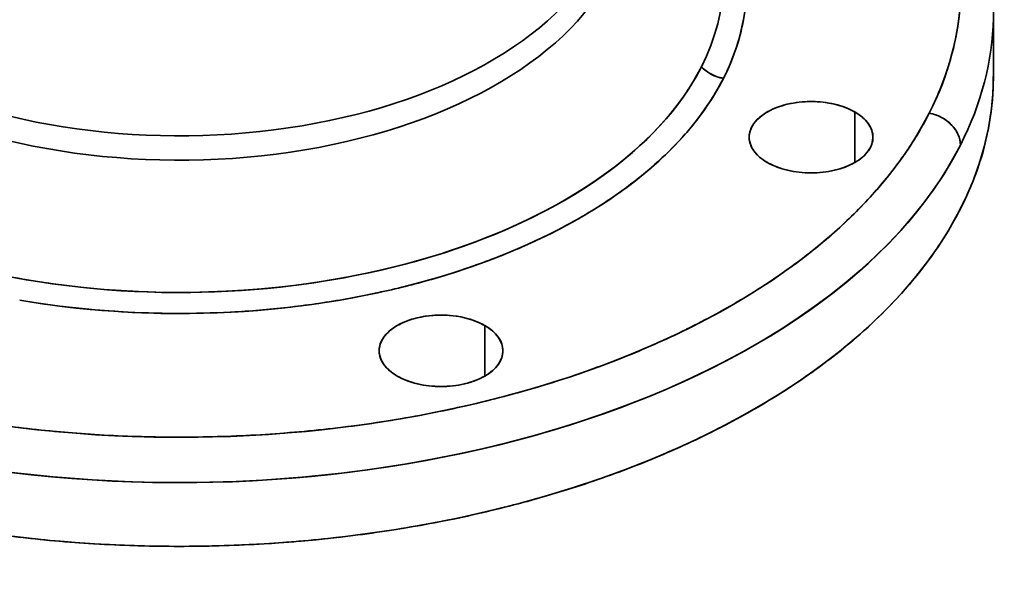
# Model space of a CAD drawing. Header units: inches. Extents: x 3748 to 4949, y 493 to 1838.
# Tile 21 of 27: x 4743 to 4895, y 1449 to 1536. Entities that reach past the tile are written whole.
import ezdxf

# ---------------------------------------------------------------- set-up
doc = ezdxf.new("R2010")
doc.units = ezdxf.units.IN
doc.header["$MEASUREMENT"] = 0

msp = doc.modelspace()

# ---------------------------------------------------------------- linework, layer by layer
at = {"color": 7, "lineweight": 35, "ltscale": 0.244948}
msp.add_line((4892.86, 1527.12), (4892.86, 1536.92), dxfattribs=at)
at = {"color": 7, "lineweight": 35, "ltscale": 0.193918}
for p, q in [((4871.58, 1513.92), (4871.58, 1521.68)), ((4871.58, 1521.68), (4871.58, 1513.92)), ((4814.76, 1481.11), (4814.76, 1488.87)), ((4814.76, 1488.87), (4814.76, 1481.11))]:
    msp.add_line(p, q, dxfattribs=at)
at = {"color": 7, "lineweight": 35}
for points in [[(4883, 1521.49), (4883.21, 1521.45), (4883.41, 1521.41), (4883.62, 1521.36), (4883.82, 1521.29), (4884.02, 1521.23), (4884.22, 1521.15), (4884.42, 1521.07), (4884.62, 1520.98), (4884.81, 1520.89), (4885, 1520.78), (4885.18, 1520.68), (4885.37, 1520.56), (4885.54, 1520.44), (4885.72, 1520.32), (4885.88, 1520.19), (4886.04, 1520.05), (4886.2, 1519.91), (4886.36, 1519.76), (4886.5, 1519.61), (4886.64, 1519.46), (4886.77, 1519.3), (4886.9, 1519.14), (4887.01, 1518.97), (4887.12, 1518.81), (4887.22, 1518.64), (4887.31, 1518.47), (4887.4, 1518.3), (4887.47, 1518.13), (4887.54, 1517.96), (4887.6, 1517.79), (4887.65, 1517.62), (4887.69, 1517.49), (4887.72, 1517.36), (4887.74, 1517.23), (4887.76, 1517.1), (4887.78, 1517.01), (4887.78, 1516.93), (4887.8, 1516.76), (4887.8, 1516.6)], [(4887.47, 1506.17), (4887.17, 1505.6), (4886.86, 1505.04), (4886.55, 1504.48), (4886.22, 1503.92), (4885.89, 1503.36), (4885.55, 1502.81), (4885.2, 1502.25), (4884.84, 1501.7), (4884.48, 1501.15), (4884.11, 1500.6), (4883.73, 1500.05), (4883.34, 1499.5)], [(4883.34, 1499.5), (4882.95, 1498.96), (4882.54, 1498.41), (4882.13, 1497.87), (4881.71, 1497.33), (4881.29, 1496.8), (4880.86, 1496.26), (4880.41, 1495.73), (4879.97, 1495.2), (4879.51, 1494.67), (4879.05, 1494.14), (4878.58, 1493.62), (4878.1, 1493.1)], [(4878.1, 1493.1), (4877.64, 1492.61), (4877.18, 1492.13), (4876.71, 1491.65), (4876.24, 1491.17), (4875.76, 1490.69), (4875.28, 1490.21), (4874.78, 1489.74), (4874.49, 1489.47), (4874.2, 1489.19), (4873.61, 1488.64), (4873.01, 1488.1), (4872.41, 1487.56), (4871.79, 1487.02)]]:
    msp.add_lwpolyline(points, dxfattribs=at)
for centre, radius, start, end in [((4847.64, 1541), 40.21, 351.1787, 0.8927), ((4823.98, 1541.32), 30.98, 341.0051, 349.8473), ((4845.57, 1541.35), 42.32, 341.7577, 351.1471), ((4821.03, 1542.34), 34.1, 332.9728, 340.9952), ((4852.48, 1533.05), 6.29, 224.7461, 260.1493), ((4852.48, 1533.04), 6.29, 224.7405, 260.1565), ((4841.35, 1542.76), 46.76, 332.9543, 341.7379), ((4850.86, 1527.13), 41.99, 350.2838, 359.9821), ((4816.97, 1544.41), 38.66, 325.5893, 332.9679), ((4811.93, 1547.87), 44.78, 318.6702, 325.5854), ((4864.2, 1510.32), 12.89, 103.3118, 110.9588), ((4864.71, 1508.25), 15.03, 96.4748, 103.3767), ((4864.86, 1507.05), 16.23, 89.9739, 96.5301), ((4864.87, 1507.05), 16.23, 83.4699, 90.0261), ((4865.02, 1508.25), 15.03, 76.6233, 83.5252), ((4865.53, 1510.32), 12.89, 69.0412, 76.6882), ((4861.94, 1515.03), 7.66, 119.6787, 130.5039), ((4863.24, 1512.77), 10.26, 110.8774, 119.7798), ((4866.48, 1512.77), 10.26, 60.2202, 69.1226), ((4867.79, 1515.03), 7.66, 49.4962, 60.3213), ((4835.56, 1545.7), 53.27, 325.5866, 332.9664), ((4859.32, 1517.54), 4, 143.8849, 160.5847), ((4860.52, 1516.67), 5.49, 130.3995, 143.9204), ((4869.2, 1516.67), 5.49, 36.0796, 49.6005), ((4870.41, 1517.54), 4, 19.4153, 36.1151), ((4848.49, 1527.56), 44.41, 340.9098, 350.2531), ((4806.03, 1553.05), 52.62, 312.2795, 318.6731), ((4858.63, 1517.79), 3.27, 160.7322, 179.8625), ((4871.1, 1517.79), 3.27, 0.1375, 19.2678), ((4858.63, 1517.81), 3.27, 180.1376, 199.2678), ((4859.32, 1518.06), 4, 199.4153, 216.1151), ((4870.41, 1518.06), 4, 323.8849, 340.5847), ((4871.1, 1517.81), 3.27, 340.7322, 359.8624), ((4860.52, 1518.93), 5.49, 216.0796, 229.6005), ((4869.2, 1518.93), 5.49, 310.3995, 323.9204), ((4828.6, 1550.48), 61.71, 318.6678, 325.5833), ((4799.6, 1560.12), 62.17, 306.4189, 312.2851), ((4861.94, 1520.57), 7.66, 229.4961, 240.3213), ((4863.24, 1522.83), 10.26, 240.2202, 249.1226), ((4866.48, 1522.83), 10.26, 290.8774, 299.7798), ((4867.79, 1520.57), 7.66, 299.6787, 310.5038), ((4864.2, 1525.27), 12.89, 249.0412, 256.6882), ((4864.71, 1527.35), 15.03, 256.6233, 263.5252), ((4864.86, 1528.55), 16.23, 263.4699, 270.0261), ((4864.87, 1528.55), 16.23, 269.9739, 276.5301), ((4865.02, 1527.35), 15.03, 276.4748, 283.3767), ((4865.53, 1525.27), 12.89, 283.3118, 290.9588), ((4843.9, 1529.17), 49.27, 332.1741, 340.8913), ((4793.02, 1569.02), 73.25, 301.0622, 306.4298), ((4820.47, 1557.61), 72.52, 312.2771, 318.671), ((4786.68, 1579.5), 85.5, 296.156, 301.0743), ((4811.61, 1567.34), 85.69, 306.419, 312.2852), ((4780.99, 1591.05), 98.38, 291.6418, 296.1683), ((4776.23, 1602.98), 111.22, 287.4602, 291.6536), ((4802.53, 1579.62), 100.95, 301.0622, 306.4299), ((4772.6, 1614.45), 123.26, 283.5556, 287.4712), ((4770.12, 1624.64), 133.74, 279.8772, 283.5656), ((4767.07, 1632.99), 142.22, 260.3977, 263.4929), ((4768.67, 1632.8), 142.03, 276.3801, 279.8862), ((4793.8, 1594.06), 117.83, 296.1561, 301.0744), ((4767.66, 1638.11), 147.37, 263.488, 266.6125), ((4767.85, 1640.95), 150.22, 266.607, 269.7836), ((4767.86, 1641.12), 150.39, 269.7773, 273.0322), ((4768.03, 1638.39), 147.66, 273.025, 276.3882), ((4806.42, 1479.96), 10.26, 110.8774, 119.7798), ((4807.37, 1477.52), 12.89, 103.3118, 110.9588), ((4807.88, 1475.44), 15.03, 96.4748, 103.3767), ((4808.03, 1474.24), 16.23, 89.9739, 96.5301), ((4808.05, 1474.24), 16.23, 83.4699, 90.0261), ((4808.2, 1475.44), 15.03, 76.6233, 83.5252), ((4808.71, 1477.52), 12.89, 69.0412, 76.6883), ((4809.66, 1479.96), 10.26, 60.2202, 69.1226), ((4803.7, 1483.86), 5.49, 130.3995, 143.9204), ((4805.11, 1482.22), 7.66, 119.6787, 130.5039), ((4810.96, 1482.22), 7.66, 49.4962, 60.3213), ((4812.38, 1483.86), 5.49, 36.0796, 49.6005), ((4785.95, 1609.98), 135.59, 291.6418, 296.1684), ((4802.49, 1484.73), 4, 143.8849, 160.5847), ((4813.58, 1484.73), 4, 19.4153, 36.1151), ((4811.04, 1557.55), 93.09, 305.0367, 310.7391), ((4801.8, 1484.98), 3.27, 160.7322, 179.8624), ((4801.8, 1485), 3.27, 180.1376, 199.2678), ((4814.27, 1484.98), 3.27, 0.1375, 19.2678), ((4814.27, 1485), 3.27, 340.7322, 359.8625), ((4802.49, 1485.25), 4, 199.4153, 216.1151), ((4813.58, 1485.25), 4, 323.8849, 340.5847), ((4779.4, 1626.42), 153.28, 287.4603, 291.6536), ((4803.7, 1486.12), 5.49, 216.0796, 229.6005), ((4805.11, 1487.77), 7.66, 229.4961, 240.3213), ((4810.96, 1487.77), 7.66, 299.6787, 310.5038), ((4812.38, 1486.12), 5.49, 310.3995, 323.9204), ((4806.42, 1490.02), 10.26, 240.2202, 249.1226), ((4807.37, 1492.47), 12.89, 249.0412, 256.6882), ((4808.71, 1492.47), 12.89, 283.3117, 290.9588), ((4809.66, 1490.02), 10.26, 290.8774, 299.7798), ((4774.39, 1642.23), 169.87, 283.5556, 287.4712), ((4801.76, 1570.74), 109.21, 299.9246, 305.0507), ((4807.88, 1494.54), 15.03, 256.6233, 263.5252), ((4808.03, 1495.74), 16.23, 263.4699, 270.0261), ((4808.05, 1495.74), 16.23, 269.9739, 276.5301), ((4808.2, 1494.54), 15.03, 276.4748, 283.3767), ((4770.97, 1656.27), 184.32, 279.8772, 283.5656), ((4793.11, 1585.72), 126.51, 295.2905, 299.9377), ((4766.77, 1667.78), 196.01, 260.398, 263.4932), ((4768.98, 1667.52), 195.75, 276.3802, 279.8862), ((4767.59, 1674.83), 203.1, 263.4882, 266.6128), ((4768.09, 1675.23), 203.5, 273.025, 276.3882), ((4767.84, 1678.75), 207.03, 266.6071, 269.7837), ((4767.86, 1678.98), 207.26, 269.7773, 273.0322), ((4785.49, 1601.78), 144.29, 291.0452, 295.3023), ((4779.2, 1618.04), 161.73, 287.1105, 291.0556), ((4774.39, 1633.57), 177.99, 283.4187, 287.1198), ((4771.06, 1647.4), 192.22, 279.911, 283.427), ((4766.65, 1658.66), 203.65, 260.0814, 263.4646), ((4769.06, 1658.66), 203.65, 276.5354, 279.9185), ((4767.59, 1666.61), 211.65, 263.4576, 266.7549), ((4768.13, 1666.61), 211.65, 273.2451, 276.5425), ((4767.84, 1670.72), 215.77, 266.7481, 270.0033), ((4767.87, 1670.72), 215.77, 269.9967, 273.2519)]:
    msp.add_arc(centre, radius, start, end, dxfattribs=at)
for centre, major_axis, ratio, start_param, end_param in [((4767.86, 1541), (120, 0), 0.57735, 5.997787, 6.535184), ((4767.86, 1541), (87.07, 0), 0.57735, 5.997787, 6.601026), ((4767.86, 1542.19), (83.54, 0), 0.57735, 5.997787, 6.559585), ((4767.86, 1542.19), (83.54, 0), 0.57735, 5.997787, 6.559586), ((4767.86, 1536.92), (125, 0), 0.57735, 5.997787, 6.546231), ((4767.86, 1536.92), (125, 0), 0.57735, 5.997787, 6.54623), ((4767.86, 1556.98), (67.5, 0), 0.57735, 3.926991, 5.997787), ((4767.86, 1556.98), (67.5, 0), 0.57735, 3.926991, 5.997787), ((4767.86, 1554.09), (68.96, 0), 0.57735, 3.926991, 5.997787), ((4767.86, 1554.09), (68.96, 0), 0.57735, 3.926991, 5.997787), ((4767.86, 1542.19), (83.54, 0), 0.57735, 3.926991, 5.997787), ((4767.86, 1542.19), (83.54, 0), 0.57735, 4.426991, 5.997787), ((4767.86, 1527.12), (125, 0), 0.57735, 3.926991, 6.283225), ((4767.86, 1541), (87.07, 0), 0.57735, 4.426991, 5.997787), ((4864.86, 1517.8), (9.5, 0), 0.57735, 0.785398, 3.926991), ((4767.86, 1541), (120, 0), 0.57735, 4.426991, 5.997787), ((4864.86, 1517.8), (9.5, 0), 0.57735, 3.926991, 7.068583), ((4883, 1517.41), (4.46, -2.27), 0.783469, 0.378917, 1.949713), ((4767.86, 1536.92), (125, 0), 0.57735, 3.926991, 5.997787), ((4767.86, 1536.92), (125, 0), 0.57735, 4.426991, 5.997787), ((4767.86, 1542.19), (83.54, 0), 0.57735, 3.926991, 4.426991), ((4808.04, 1484.99), (9.5, 0), 0.57735, 0.785398, 3.926991), ((4808.04, 1484.99), (9.5, 0), 0.57735, 3.926991, 7.068583)]:
    msp.add_ellipse(centre, major_axis=major_axis, ratio=ratio, start_param=start_param, end_param=end_param, dxfattribs=at)

doc.saveas('drawing.dxf')
